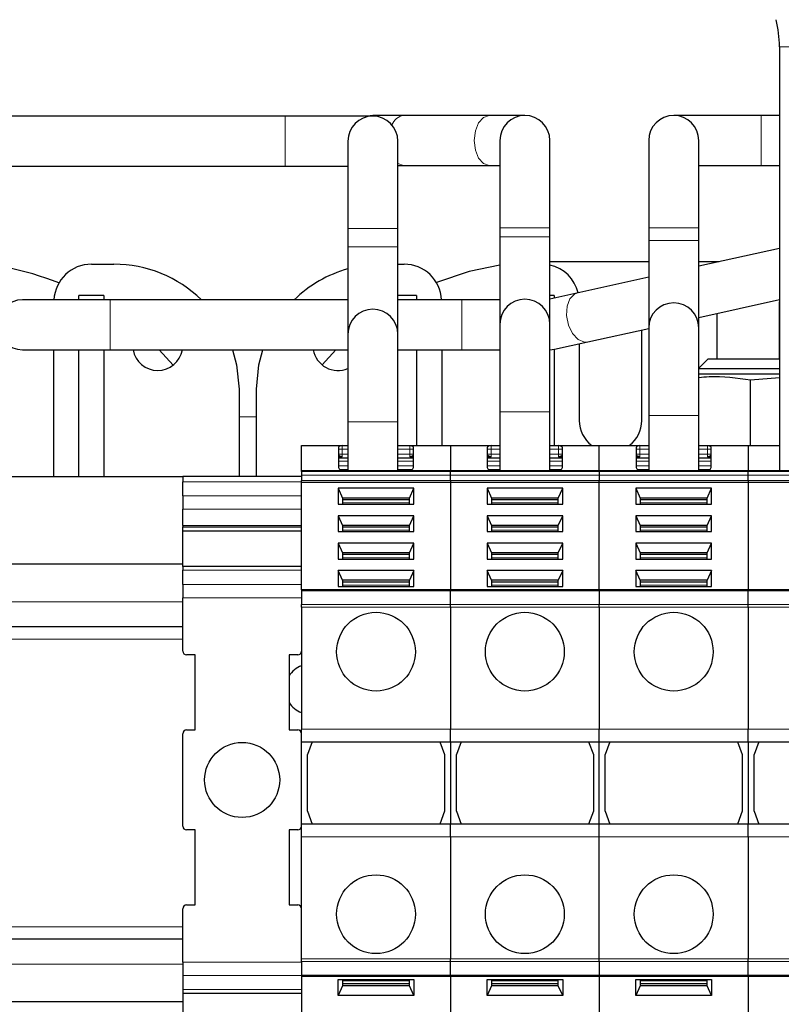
# Model space of a CAD drawing. Header units: millimetres. Extents: x 5 to 418, y -47 to 292.
# Tile 5 of 46: x 81 to 102, y 94 to 120. Entities that reach past the tile are written whole.
import ezdxf

# ---------------------------------------------------------------- set-up
doc = ezdxf.new("R2010")
doc.units = ezdxf.units.MM

msp = doc.modelspace()

# ---------------------------------------------------------------- linework, layer by layer
at = {"color": 7, "linetype": 'Continuous', "lineweight": 25}
for p, q in [((101.5205, 119.1605), (101.5205, 107.8605)), ((88.3538, 117.3105), (66.3538, 117.3105)), ((90.6871, 117.3105), (88.3538, 117.3105)), ((90.6871, 117.3271), (90.539, 117.3105)), ((91.5041, 117.3271), (90.6871, 117.3271)), ((93.7841, 117.3271), (91.5041, 117.3271)), ((94.7371, 117.3271), (93.7841, 117.3271)), ((101.0371, 117.3271), (98.7038, 117.3271)), ((101.5205, 117.3271), (101.0371, 117.3271)), ((90.0205, 116.6438), (90.0205, 114.3105)), ((91.3538, 114.3105), (91.3538, 116.6438)), ((94.0705, 116.6605), (94.0705, 114.3271)), ((95.4038, 114.3271), (95.4038, 116.6605)), ((98.0371, 116.6605), (98.0371, 114.3271)), ((99.3705, 114.3271), (99.3705, 116.6605)), ((66.3538, 115.9771), (88.3538, 115.9771)), ((88.3538, 115.9771), (90.0205, 115.9771)), ((91.3538, 115.9938), (91.5041, 115.9938)), ((91.5041, 115.9938), (93.7841, 115.9938)), ((93.7841, 115.9938), (94.0705, 115.9938)), ((99.3705, 115.9938), (101.0371, 115.9938)), ((101.0371, 115.9938), (101.5205, 115.9938)), ((90.0205, 114.3105), (90.0205, 113.8271)), ((91.3538, 113.8271), (91.3538, 114.3105)), ((94.0705, 114.3271), (94.0705, 114.0938)), ((95.4038, 114.0938), (95.4038, 114.3271)), ((98.0371, 114.3271), (98.0371, 113.9938)), ((99.3705, 113.9938), (99.3705, 114.3271)), ((94.0705, 114.0938), (94.0705, 111.7605)), ((95.4038, 111.7605), (95.4038, 114.0938)), ((98.0371, 113.9938), (98.0371, 111.6605)), ((99.3705, 111.6605), (99.3705, 113.9938)), ((90.0205, 113.8271), (90.0205, 111.4938)), ((91.3538, 111.4938), (91.3538, 113.8271)), ((101.5205, 113.7821), (99.3705, 113.3069)), ((98.0371, 113.4271), (95.4038, 113.4271)), ((99.9145, 113.4271), (99.3705, 113.4271)), ((83.1871, 113.3605), (83.7871, 113.3605)), ((91.3538, 113.3605), (91.5205, 113.3605)), ((98.0371, 113.0122), (96.1259, 112.5898)), ((83.6871, 112.4105), (81.3538, 112.4105)), ((83.5205, 112.5271), (82.8538, 112.5271)), ((82.8538, 112.4105), (82.8538, 112.5271)), ((83.5205, 112.5271), (83.5205, 112.4105)), ((90.0205, 112.4105), (83.6871, 112.4105)), ((91.8538, 112.5271), (91.3538, 112.5271)), ((93.0538, 112.4105), (91.3538, 112.4105)), ((91.8538, 112.5271), (91.8538, 112.4105)), ((94.0705, 112.4105), (93.0538, 112.4105)), ((96.1259, 112.5898), (95.4038, 112.4302)), ((95.5205, 112.5271), (95.4038, 112.5271)), ((95.5205, 112.5271), (95.5205, 112.456)), ((99.3705, 111.9414), (101.5205, 112.4166)), ((101.5205, 110.8271), (101.5205, 112.3605)), ((99.8538, 112.0482), (99.8538, 110.8271)), ((94.0705, 111.7605), (94.0705, 109.4271)), ((95.4038, 109.4271), (95.4038, 111.7605)), ((96.4136, 111.2879), (98.0371, 111.6467)), ((97.8538, 109.1938), (97.8538, 111.6062)), ((98.0371, 111.6605), (98.0371, 109.3271)), ((99.3705, 109.3271), (99.3705, 111.6605)), ((90.0205, 111.4938), (90.0205, 109.1605)), ((91.3538, 109.1605), (91.3538, 111.4938)), ((81.3538, 111.0771), (83.6871, 111.0771)), ((82.1871, 107.6938), (82.1871, 111.0771)), ((82.8538, 107.6938), (82.8538, 111.0771)), ((83.5205, 111.0771), (83.5205, 107.6938)), ((83.6871, 111.0771), (90.0205, 111.0771)), ((85.3621, 110.6668), (84.9896, 111.0771)), ((89.7019, 111.0771), (89.3371, 110.6734)), ((91.3538, 111.0771), (93.0538, 111.0771)), ((91.8538, 111.0771), (91.8538, 108.5271)), ((92.5205, 111.0771), (92.5205, 108.5271)), ((93.0538, 111.0771), (94.0705, 111.0771)), ((95.4038, 111.0773), (95.531, 111.0928)), ((95.5205, 111.0906), (95.5205, 108.5271)), ((95.531, 111.0928), (96.4136, 111.2879)), ((96.1871, 111.2379), (96.1871, 109.1938)), ((99.6095, 110.8271), (99.3705, 110.5881)), ((101.5205, 110.8271), (99.6095, 110.8271)), ((101.5205, 110.5715), (99.3705, 110.5715)), ((101.5205, 110.4271), (99.3705, 110.4271)), ((100.7498, 110.2748), (101.5205, 110.3397)), ((100.7498, 108.5271), (100.7498, 110.2748)), ((87.1205, 110.0271), (87.1205, 107.7072)), ((87.5871, 107.7072), (87.5871, 110.0271)), ((94.0705, 109.4271), (94.0705, 107.8605)), ((95.4038, 107.8605), (95.4038, 109.4271)), ((98.0371, 109.3271), (98.0371, 107.8605)), ((99.3705, 107.8605), (99.3705, 109.3271)), ((90.0205, 109.1605), (90.0205, 107.8605)), ((91.3538, 107.8605), (91.3538, 109.1605)), ((88.7871, 108.5271), (90.0205, 108.5271)), ((88.7871, 107.8605), (88.7871, 108.5271)), ((89.7705, 108.4786), (89.7705, 107.9402)), ((91.3538, 108.5271), (94.0705, 108.5271)), ((91.7705, 107.9402), (91.7705, 108.4786)), ((92.7538, 108.5271), (92.7538, 107.8605)), ((93.7371, 108.4786), (93.7371, 107.9402)), ((95.4038, 108.5271), (96.7205, 108.5271)), ((95.7371, 107.9402), (95.7371, 108.4786)), ((96.7205, 108.5271), (98.0371, 108.5271)), ((96.7205, 107.8605), (96.7205, 108.5271)), ((97.7038, 108.4786), (97.7038, 107.9402)), ((99.3705, 108.5271), (101.5205, 108.5271)), ((99.7038, 107.9402), (99.7038, 108.4786)), ((100.6871, 108.5271), (100.6871, 107.8605)), ((89.7705, 108.1938), (90.0205, 108.1938)), ((91.3538, 108.1938), (91.7705, 108.1938)), ((93.7371, 108.1938), (94.0705, 108.1938)), ((95.4038, 108.1938), (95.7371, 108.1938)), ((97.7038, 108.1938), (98.0371, 108.1938)), ((99.3705, 108.1938), (99.7038, 108.1938)), ((89.7705, 107.9402), (89.7872, 107.9051)), ((91.7538, 107.9051), (91.7705, 107.9402)), ((93.7371, 107.9402), (93.7539, 107.9051)), ((95.7204, 107.9051), (95.7371, 107.9402)), ((97.7038, 107.9402), (97.7205, 107.9051)), ((99.6871, 107.9051), (99.7038, 107.9402)), ((85.6205, 107.6938), (65.6871, 107.6938)), ((85.6205, 107.7072), (88.7871, 107.7072)), ((85.6205, 107.7072), (85.6205, 107.5608)), ((88.7871, 107.8605), (92.7538, 107.8605)), ((88.7871, 107.8312), (88.7871, 107.8605)), ((88.7871, 107.8312), (88.7871, 107.7377)), ((88.7871, 107.7377), (88.7871, 107.5962)), ((90.0205, 107.8771), (89.8152, 107.8771)), ((91.7258, 107.8771), (91.3538, 107.8771)), ((92.7538, 107.8312), (92.7538, 107.8605)), ((92.7538, 107.8605), (96.7205, 107.8605)), ((92.7538, 107.7377), (92.7538, 107.8312)), ((92.7538, 107.5962), (92.7538, 107.7377)), ((94.0705, 107.8771), (93.7819, 107.8771)), ((95.6924, 107.8771), (95.4038, 107.8771)), ((96.7205, 107.8605), (100.6871, 107.8605)), ((96.7205, 107.8312), (96.7205, 107.8605)), ((96.7205, 107.8312), (96.7205, 107.7377)), ((96.7205, 107.7377), (96.7205, 107.5962)), ((98.0371, 107.8771), (97.7485, 107.8771)), ((99.6591, 107.8771), (99.3705, 107.8771)), ((100.6871, 107.8312), (100.6871, 107.8605)), ((100.6871, 107.8605), (104.6538, 107.8605)), ((100.6871, 107.7377), (100.6871, 107.8312)), ((100.6871, 107.5962), (100.6871, 107.7377)), ((85.6205, 107.1835), (85.6205, 107.5608)), ((88.7871, 107.5491), (88.7871, 107.5962)), ((88.7871, 107.5491), (92.7538, 107.5491)), ((88.7871, 104.6792), (88.7871, 107.5491)), ((92.7538, 107.5962), (92.7538, 107.5491)), ((92.7538, 107.5491), (92.7538, 104.6792)), ((92.7538, 107.5491), (96.7205, 107.5491)), ((96.7205, 107.5491), (96.7205, 107.5962)), ((96.7205, 107.5491), (100.6871, 107.5491)), ((96.7205, 104.6792), (96.7205, 107.5491)), ((100.6871, 107.5962), (100.6871, 107.5491)), ((100.6871, 107.5491), (100.6871, 104.6792)), ((100.6871, 107.5491), (104.6538, 107.5491)), ((85.6205, 107.1835), (85.6205, 106.8268)), ((91.7787, 107.384), (89.7622, 107.384)), ((89.7622, 107.384), (89.7622, 106.9599)), ((89.7622, 107.384), (89.8788, 107.1248)), ((89.8788, 107.1248), (89.8788, 106.9599)), ((91.6621, 107.1248), (89.8788, 107.1248)), ((91.6621, 107.1248), (91.7787, 107.384)), ((91.6621, 106.9599), (91.6621, 107.1248)), ((91.7787, 106.9599), (91.7787, 107.384)), ((95.7454, 107.384), (93.7289, 107.384)), ((93.7289, 107.384), (93.7289, 106.9599)), ((93.7289, 107.384), (93.8455, 107.1248)), ((93.8455, 107.1248), (93.8455, 106.9599)), ((95.6288, 107.1248), (93.8455, 107.1248)), ((95.6288, 107.1248), (95.7454, 107.384)), ((95.6288, 106.9599), (95.6288, 107.1248)), ((95.7454, 106.9599), (95.7454, 107.384)), ((99.7121, 107.384), (97.6956, 107.384)), ((97.6956, 107.384), (97.6956, 106.9599)), ((97.6956, 107.384), (97.8121, 107.1248)), ((97.8121, 107.1248), (97.8121, 106.9599)), ((99.5955, 107.1248), (97.8121, 107.1248)), ((99.5955, 107.1248), (99.7121, 107.384)), ((99.5955, 106.9599), (99.5955, 107.1248)), ((99.7121, 106.9599), (99.7121, 107.384)), ((89.7622, 106.9599), (91.7787, 106.9599)), ((91.6621, 107.0777), (89.8788, 107.0777)), ((93.7289, 106.9599), (95.7454, 106.9599)), ((95.6288, 107.0777), (93.8455, 107.0777)), ((97.6956, 106.9599), (99.7121, 106.9599)), ((99.5955, 107.0777), (97.8121, 107.0777)), ((85.6205, 106.3963), (85.6205, 106.8268)), ((91.7787, 106.6534), (89.7622, 106.6534)), ((89.7622, 106.6534), (89.7622, 106.2292)), ((89.7622, 106.6534), (89.8788, 106.3942)), ((91.6621, 106.3942), (91.7787, 106.6534)), ((91.7787, 106.2292), (91.7787, 106.6534)), ((95.7454, 106.6534), (93.7289, 106.6534)), ((93.7289, 106.6534), (93.7289, 106.2292)), ((93.7289, 106.6534), (93.8455, 106.3942)), ((95.6288, 106.3942), (95.7454, 106.6534)), ((95.7454, 106.2292), (95.7454, 106.6534)), ((99.7121, 106.6534), (97.6956, 106.6534)), ((97.6956, 106.6534), (97.6956, 106.2292)), ((97.6956, 106.6534), (97.8121, 106.3942)), ((99.5955, 106.3942), (99.7121, 106.6534)), ((99.7121, 106.2292), (99.7121, 106.6534)), ((85.6205, 106.3963), (85.6205, 106.3602)), ((85.6205, 106.3602), (88.7871, 106.3602)), ((85.6205, 106.2524), (85.6205, 106.3602)), ((89.8788, 106.3942), (89.8788, 106.2292)), ((91.6621, 106.3942), (89.8788, 106.3942)), ((91.6621, 106.347), (89.8788, 106.347)), ((91.6621, 106.2292), (91.6621, 106.3942)), ((93.8455, 106.3942), (93.8455, 106.2292)), ((95.6288, 106.3942), (93.8455, 106.3942)), ((95.6288, 106.347), (93.8455, 106.347)), ((95.6288, 106.2292), (95.6288, 106.3942)), ((97.8121, 106.3942), (97.8121, 106.2292)), ((99.5955, 106.3942), (97.8121, 106.3942)), ((99.5955, 106.347), (97.8121, 106.347)), ((99.5955, 106.2292), (99.5955, 106.3942)), ((85.6205, 106.2524), (88.7871, 106.2524)), ((85.6205, 105.2953), (85.6205, 106.2524)), ((89.7622, 106.2292), (91.7787, 106.2292)), ((93.7289, 106.2292), (95.7454, 106.2292)), ((97.6956, 106.2292), (99.7121, 106.2292)), ((91.7787, 105.9227), (89.7622, 105.9227)), ((89.7622, 105.9227), (89.7622, 105.4985)), ((89.7622, 105.9227), (89.8788, 105.6635)), ((91.6621, 105.6635), (91.7787, 105.9227)), ((91.7787, 105.4985), (91.7787, 105.9227)), ((95.7454, 105.9227), (93.7289, 105.9227)), ((93.7289, 105.9227), (93.7289, 105.4985)), ((93.7289, 105.9227), (93.8455, 105.6635)), ((95.6288, 105.6635), (95.7454, 105.9227)), ((95.7454, 105.4985), (95.7454, 105.9227)), ((99.7121, 105.9227), (97.6956, 105.9227)), ((97.6956, 105.9227), (97.6956, 105.4985)), ((97.6956, 105.9227), (97.8121, 105.6635)), ((99.5955, 105.6635), (99.7121, 105.9227)), ((99.7121, 105.4985), (99.7121, 105.9227)), ((89.8788, 105.6635), (89.8788, 105.4985)), ((91.6621, 105.6635), (89.8788, 105.6635)), ((91.6621, 105.6163), (89.8788, 105.6163)), ((91.6621, 105.4985), (91.6621, 105.6635)), ((93.8455, 105.6635), (93.8455, 105.4985)), ((95.6288, 105.6635), (93.8455, 105.6635)), ((95.6288, 105.6163), (93.8455, 105.6163)), ((95.6288, 105.4985), (95.6288, 105.6635)), ((97.8121, 105.6635), (97.8121, 105.4985)), ((99.5955, 105.6635), (97.8121, 105.6635)), ((99.5955, 105.6163), (97.8121, 105.6163)), ((99.5955, 105.4985), (99.5955, 105.6635)), ((85.6205, 105.3605), (75.6871, 105.3605)), ((88.7871, 105.2953), (85.6205, 105.2953)), ((85.6205, 105.2953), (85.6205, 105.1977)), ((89.7622, 105.4985), (91.7787, 105.4985)), ((93.7289, 105.4985), (95.7454, 105.4985)), ((97.6956, 105.4985), (99.7121, 105.4985)), ((85.6205, 104.8203), (85.6205, 105.1977)), ((91.7787, 105.192), (89.7622, 105.192)), ((89.7622, 105.192), (89.7622, 104.7679)), ((89.8788, 104.9328), (89.7622, 105.192)), ((91.7787, 105.192), (91.6621, 104.9328)), ((91.7787, 104.7679), (91.7787, 105.192)), ((95.7454, 105.192), (93.7289, 105.192)), ((93.7289, 105.192), (93.7289, 104.7679)), ((93.8455, 104.9328), (93.7289, 105.192)), ((95.7454, 105.192), (95.6288, 104.9328)), ((95.7454, 104.7679), (95.7454, 105.192)), ((99.7121, 105.192), (97.6956, 105.192)), ((97.6956, 105.192), (97.6956, 104.7679)), ((97.8121, 104.9328), (97.6956, 105.192)), ((99.7121, 105.192), (99.5955, 104.9328)), ((99.7121, 104.7679), (99.7121, 105.192)), ((85.6205, 104.8203), (85.6205, 104.4668)), ((89.7622, 104.7679), (91.7787, 104.7679)), ((89.8788, 104.9328), (89.8788, 104.7679)), ((91.6621, 104.9328), (89.8788, 104.9328)), ((91.6621, 104.8857), (89.8788, 104.8857)), ((91.6621, 104.7679), (91.6621, 104.9328)), ((93.7289, 104.7679), (95.7454, 104.7679)), ((93.8455, 104.9328), (93.8455, 104.7679)), ((95.6288, 104.9328), (93.8455, 104.9328)), ((95.6288, 104.8857), (93.8455, 104.8857)), ((95.6288, 104.7679), (95.6288, 104.9328)), ((97.6956, 104.7679), (99.7121, 104.7679)), ((97.8121, 104.9328), (97.8121, 104.7679)), ((99.5955, 104.9328), (97.8121, 104.9328)), ((99.5955, 104.8857), (97.8121, 104.8857)), ((99.5955, 104.7679), (99.5955, 104.9328)), ((92.7538, 104.6792), (88.7871, 104.6792)), ((88.7871, 104.6792), (88.7871, 104.65)), ((88.7871, 104.65), (88.7871, 104.2898)), ((96.7205, 104.6792), (92.7538, 104.6792)), ((92.7538, 104.65), (92.7538, 104.6792)), ((92.7538, 104.2898), (92.7538, 104.65)), ((100.6871, 104.6792), (96.7205, 104.6792)), ((96.7205, 104.6792), (96.7205, 104.65)), ((96.7205, 104.65), (96.7205, 104.2898)), ((104.6538, 104.6792), (100.6871, 104.6792)), ((100.6871, 104.65), (100.6871, 104.6792)), ((100.6871, 104.2898), (100.6871, 104.65)), ((85.6205, 103.0406), (85.6205, 104.4668)), ((88.7871, 104.219), (88.7871, 104.2898)), ((92.7538, 104.219), (92.7538, 104.2898)), ((96.7205, 104.219), (96.7205, 104.2898)), ((100.6871, 104.219), (100.6871, 104.2898)), ((88.7871, 104.219), (88.7871, 100.9605)), ((92.7538, 104.219), (92.7538, 100.9605)), ((96.7205, 104.219), (96.7205, 100.9605)), ((100.6871, 104.219), (100.6871, 100.9605)), ((85.6205, 103.6938), (75.6871, 103.6938)), ((85.9538, 102.9406), (85.7205, 102.9406)), ((85.9538, 100.9406), (85.9538, 102.9406)), ((88.6871, 102.9406), (88.4538, 102.9406)), ((88.4538, 102.9406), (88.4538, 100.9406)), ((85.6205, 98.3739), (85.6205, 100.8406)), ((85.7205, 100.9406), (85.9538, 100.9406)), ((88.4538, 100.9406), (88.6871, 100.9406)), ((88.7871, 100.6271), (88.7871, 100.9605)), ((92.7538, 100.6271), (92.7538, 100.9605)), ((96.7205, 100.6271), (96.7205, 100.9605)), ((100.6871, 100.6271), (100.6871, 100.9605)), ((88.7871, 100.6271), (92.7538, 100.6271)), ((88.7871, 98.4271), (88.7871, 100.6271)), ((89.0705, 100.6271), (88.9455, 100.2837)), ((92.4705, 100.6271), (92.5955, 100.2837)), ((92.7538, 100.6271), (92.7538, 98.4271)), ((92.7538, 100.6271), (96.7205, 100.6271)), ((93.0371, 100.6271), (92.9121, 100.2837)), ((96.4371, 100.6271), (96.5621, 100.2837)), ((96.7205, 100.6271), (100.6871, 100.6271)), ((96.7205, 98.4271), (96.7205, 100.6271)), ((97.0038, 100.6271), (96.8788, 100.2837)), ((100.4038, 100.6271), (100.5288, 100.2837)), ((100.6871, 100.6271), (100.6871, 98.4271)), ((100.6871, 100.6271), (104.6538, 100.6271)), ((100.9705, 100.6271), (100.8455, 100.2837)), ((88.9455, 98.7706), (88.9455, 100.2837)), ((92.5955, 100.2837), (92.5955, 98.7706)), ((92.9121, 98.7706), (92.9121, 100.2837)), ((96.5621, 100.2837), (96.5621, 98.7706)), ((96.8788, 98.7706), (96.8788, 100.2837)), ((100.5288, 100.2837), (100.5288, 98.7706)), ((100.8455, 98.7706), (100.8455, 100.2837)), ((88.9455, 98.7706), (89.0705, 98.4271)), ((92.5955, 98.7706), (92.4705, 98.4271)), ((92.9121, 98.7706), (93.0371, 98.4271)), ((96.5621, 98.7706), (96.4371, 98.4271)), ((96.8788, 98.7706), (97.0038, 98.4271)), ((100.5288, 98.7706), (100.4038, 98.4271)), ((100.8455, 98.7706), (100.9705, 98.4271)), ((85.9538, 98.2739), (85.7205, 98.2739)), ((85.9538, 96.2739), (85.9538, 98.2739)), ((88.6871, 98.2739), (88.4538, 98.2739)), ((88.4538, 98.2739), (88.4538, 96.2739)), ((92.7538, 98.4271), (88.7871, 98.4271)), ((88.7871, 98.0938), (88.7871, 98.4271)), ((92.7538, 98.0938), (92.7538, 98.4271)), ((96.7205, 98.4271), (92.7538, 98.4271)), ((100.6871, 98.4271), (96.7205, 98.4271)), ((96.7205, 98.0938), (96.7205, 98.4271)), ((100.6871, 98.0938), (100.6871, 98.4271)), ((104.6538, 98.4271), (100.6871, 98.4271)), ((88.7871, 94.8352), (88.7871, 98.0938)), ((92.7538, 98.0938), (92.7538, 94.8352)), ((96.7205, 94.8352), (96.7205, 98.0938)), ((100.6871, 98.0938), (100.6871, 94.8352)), ((85.6205, 94.7477), (85.6205, 96.1739)), ((85.7205, 96.2739), (85.9538, 96.2739)), ((88.4538, 96.2739), (88.6871, 96.2739)), ((85.6205, 95.3605), (75.6871, 95.3605)), ((88.7871, 94.7645), (88.7871, 94.8352)), ((92.7538, 94.7645), (92.7538, 94.8352)), ((96.7205, 94.7645), (96.7205, 94.8352)), ((100.6871, 94.7645), (100.6871, 94.8352)), ((85.6205, 94.7477), (85.6205, 94.3941)), ((88.7871, 94.7645), (88.7871, 94.4043)), ((92.7538, 94.4043), (92.7538, 94.7645)), ((96.7205, 94.7645), (96.7205, 94.4043)), ((100.6871, 94.4043), (100.6871, 94.7645)), ((85.6205, 94.3941), (85.6205, 94.0168)), ((88.7871, 94.4043), (88.7871, 94.375)), ((88.7871, 94.375), (92.7538, 94.375)), ((88.7871, 94.375), (88.7871, 91.5052)), ((89.7622, 94.2864), (91.7787, 94.2864)), ((89.7622, 93.8623), (89.7622, 94.2864)), ((89.8788, 94.2864), (89.8788, 94.1215)), ((91.6621, 94.1215), (91.6621, 94.2864)), ((91.7787, 94.2864), (91.7787, 93.8623)), ((92.7538, 94.375), (92.7538, 94.4043)), ((92.7538, 94.375), (96.7205, 94.375)), ((92.7538, 94.375), (92.7538, 91.5052)), ((93.7289, 94.2864), (95.7454, 94.2864)), ((93.7289, 93.8623), (93.7289, 94.2864)), ((93.8455, 94.2864), (93.8455, 94.1215)), ((95.6288, 94.1215), (95.6288, 94.2864)), ((95.7454, 94.2864), (95.7454, 93.8623)), ((96.7205, 94.4043), (96.7205, 94.375)), ((96.7205, 94.375), (100.6871, 94.375)), ((96.7205, 94.375), (96.7205, 91.5052)), ((97.6956, 94.2864), (99.7121, 94.2864)), ((97.6956, 93.8623), (97.6956, 94.2864)), ((97.8121, 94.2864), (97.8121, 94.1215)), ((99.5955, 94.1215), (99.5955, 94.2864)), ((99.7121, 94.2864), (99.7121, 93.8623)), ((100.6871, 94.375), (100.6871, 94.4043)), ((100.6871, 94.375), (104.6538, 94.375)), ((100.6871, 94.375), (100.6871, 91.5052)), ((85.6205, 94.0168), (85.6205, 93.9192)), ((89.8788, 94.1215), (89.7622, 93.8623)), ((91.6621, 94.1686), (89.8788, 94.1686)), ((91.6621, 94.1215), (89.8788, 94.1215)), ((91.7787, 93.8623), (91.6621, 94.1215)), ((93.8455, 94.1215), (93.7289, 93.8623)), ((95.6288, 94.1686), (93.8455, 94.1686)), ((95.6288, 94.1215), (93.8455, 94.1215)), ((95.7454, 93.8623), (95.6288, 94.1215)), ((97.8121, 94.1215), (97.6956, 93.8623)), ((99.5955, 94.1686), (97.8121, 94.1686)), ((99.5955, 94.1215), (97.8121, 94.1215)), ((99.7121, 93.8623), (99.5955, 94.1215)), ((85.6205, 93.9192), (88.7871, 93.9192)), ((85.6205, 93.9192), (85.6205, 92.962)), ((91.7787, 93.8623), (89.7622, 93.8623)), ((95.7454, 93.8623), (93.7289, 93.8623)), ((99.7121, 93.8623), (97.6956, 93.8623)), ((85.6205, 93.6938), (75.6871, 93.6938))]:
    msp.add_line(p, q, dxfattribs=at)
at = {"color": 7, "linetype": 'Continuous', "lineweight": 18}
for p, q in [((101.5205, 119.1605), (102.1538, 119.1605)), ((88.3538, 117.3105), (88.3538, 116.6438)), ((101.0371, 115.9938), (101.0371, 117.3271)), ((88.3538, 116.6438), (88.3538, 115.9771)), ((91.3538, 116.0441), (91.5041, 115.9938)), ((91.3538, 114.3105), (90.0205, 114.3105)), ((95.4038, 114.3271), (94.0705, 114.3271)), ((99.3705, 114.3271), (98.0371, 114.3271)), ((95.4038, 114.0938), (94.0705, 114.0938)), ((99.3705, 113.9938), (98.0371, 113.9938)), ((91.3538, 113.8271), (90.0205, 113.8271)), ((83.6871, 112.4105), (83.6871, 111.0771)), ((93.0538, 112.4105), (93.0538, 111.0771)), ((96.3242, 111.2842), (96.4136, 111.2879)), ((87.5871, 109.2938), (87.1205, 109.2938)), ((95.4038, 109.4271), (94.0705, 109.4271)), ((99.3705, 109.3271), (98.0371, 109.3271)), ((91.3538, 109.1605), (90.0205, 109.1605)), ((90.0205, 108.5234), (89.8705, 108.5234)), ((89.8705, 108.5234), (89.8705, 108.4268)), ((91.6705, 108.5234), (91.3538, 108.5234)), ((91.6705, 108.4268), (91.6705, 108.5234)), ((94.0705, 108.5234), (93.8371, 108.5234)), ((93.8371, 108.5234), (93.8371, 108.4268)), ((95.6371, 108.5234), (95.4038, 108.5234)), ((95.6371, 108.4268), (95.6371, 108.5234)), ((98.0371, 108.5234), (97.8038, 108.5234)), ((97.8038, 108.5234), (97.8038, 108.4268)), ((99.6038, 108.5234), (99.3705, 108.5234)), ((99.6038, 108.4268), (99.6038, 108.5234)), ((89.8705, 108.4268), (89.7705, 108.4268)), ((89.8705, 108.2938), (89.7705, 108.2938)), ((89.8705, 108.2211), (89.7705, 108.2211)), ((89.8705, 108.4268), (89.8705, 108.2938)), ((89.8705, 108.4268), (90.0205, 108.4268)), ((89.8705, 108.2938), (89.8705, 108.2211)), ((90.0205, 108.2938), (89.8705, 108.2938)), ((91.3538, 108.4268), (91.6705, 108.4268)), ((91.6705, 108.2938), (91.3538, 108.2938)), ((91.7705, 108.4268), (91.6705, 108.4268)), ((91.6705, 108.2938), (91.6705, 108.4268)), ((91.6705, 108.2938), (91.7705, 108.2938)), ((91.6705, 108.2211), (91.6705, 108.2938)), ((91.7705, 108.2211), (91.6705, 108.2211)), ((93.8371, 108.4268), (93.7371, 108.4268)), ((93.8371, 108.2938), (93.7371, 108.2938)), ((93.8371, 108.2211), (93.7371, 108.2211)), ((93.8371, 108.4268), (93.8371, 108.2938)), ((93.8371, 108.4268), (94.0705, 108.4268)), ((93.8371, 108.2938), (93.8371, 108.2211)), ((94.0705, 108.2938), (93.8371, 108.2938)), ((95.4038, 108.4268), (95.6371, 108.4268)), ((95.6371, 108.2938), (95.4038, 108.2938)), ((95.7371, 108.4268), (95.6371, 108.4268)), ((95.6371, 108.2938), (95.6371, 108.4268)), ((95.6371, 108.2938), (95.7371, 108.2938)), ((95.6371, 108.2211), (95.6371, 108.2938)), ((95.7371, 108.2211), (95.6371, 108.2211)), ((97.8038, 108.4268), (97.7038, 108.4268)), ((97.8038, 108.2938), (97.7038, 108.2938)), ((97.8038, 108.2211), (97.7038, 108.2211)), ((97.8038, 108.4268), (97.8038, 108.2938)), ((97.8038, 108.4268), (98.0371, 108.4268)), ((97.8038, 108.2938), (97.8038, 108.2211)), ((98.0371, 108.2938), (97.8038, 108.2938)), ((99.3705, 108.4268), (99.6038, 108.4268)), ((99.6038, 108.2938), (99.3705, 108.2938)), ((99.7038, 108.4268), (99.6038, 108.4268)), ((99.6038, 108.2938), (99.6038, 108.4268)), ((99.6038, 108.2938), (99.7038, 108.2938)), ((99.6038, 108.2211), (99.6038, 108.2938)), ((99.7038, 108.2211), (99.6038, 108.2211)), ((90.0205, 108.1112), (89.7705, 108.1112)), ((89.7705, 107.9867), (90.0205, 107.9867)), ((91.7705, 108.1112), (91.3538, 108.1112)), ((91.3538, 107.9867), (91.7705, 107.9867)), ((94.0705, 108.1112), (93.7371, 108.1112)), ((93.7371, 107.9867), (94.0705, 107.9867)), ((95.7371, 108.1112), (95.4038, 108.1112)), ((95.4038, 107.9867), (95.7371, 107.9867)), ((98.0371, 108.1112), (97.7038, 108.1112)), ((97.7038, 107.9867), (98.0371, 107.9867)), ((99.7038, 108.1112), (99.3705, 108.1112)), ((99.3705, 107.9867), (99.7038, 107.9867)), ((88.7871, 107.8312), (92.7538, 107.8312)), ((92.7538, 107.7377), (88.7871, 107.7377)), ((92.7538, 107.8312), (96.7205, 107.8312)), ((96.7205, 107.7377), (92.7538, 107.7377)), ((96.7205, 107.8312), (100.6871, 107.8312)), ((100.6871, 107.7377), (96.7205, 107.7377)), ((100.6871, 107.8312), (104.6538, 107.8312)), ((104.6538, 107.7377), (100.6871, 107.7377)), ((85.6205, 107.5608), (88.7871, 107.5608)), ((88.7871, 107.5962), (92.7538, 107.5962)), ((92.7538, 107.5962), (96.7205, 107.5962)), ((96.7205, 107.5962), (100.6871, 107.5962)), ((100.6871, 107.5962), (104.6538, 107.5962)), ((85.6205, 107.1835), (88.7871, 107.1835)), ((91.6621, 106.9952), (89.8788, 106.9952)), ((95.6288, 106.9952), (93.8455, 106.9952)), ((99.5955, 106.9952), (97.8121, 106.9952)), ((85.6205, 106.8268), (88.7871, 106.8268)), ((85.6205, 106.3963), (88.7871, 106.3963)), ((91.6621, 106.2645), (89.8788, 106.2645)), ((95.6288, 106.2645), (93.8455, 106.2645)), ((99.5955, 106.2645), (97.8121, 106.2645)), ((91.6621, 105.5338), (89.8788, 105.5338)), ((95.6288, 105.5338), (93.8455, 105.5338)), ((99.5955, 105.5338), (97.8121, 105.5338)), ((85.6205, 105.1977), (88.7871, 105.1977)), ((85.6205, 104.8203), (88.7871, 104.8203)), ((91.6621, 104.8032), (89.8788, 104.8032)), ((95.6288, 104.8032), (93.8455, 104.8032)), ((99.5955, 104.8032), (97.8121, 104.8032)), ((92.7538, 104.65), (88.7871, 104.65)), ((96.7205, 104.65), (92.7538, 104.65)), ((100.6871, 104.65), (96.7205, 104.65)), ((104.6538, 104.65), (100.6871, 104.65)), ((85.6205, 104.3605), (75.6871, 104.3605)), ((85.6205, 104.4668), (88.7871, 104.4668)), ((92.7538, 104.2898), (88.7871, 104.2898)), ((96.7205, 104.2898), (92.7538, 104.2898)), ((100.6871, 104.2898), (96.7205, 104.2898)), ((104.6538, 104.2898), (100.6871, 104.2898)), ((92.7538, 104.219), (88.7871, 104.219)), ((96.7205, 104.219), (92.7538, 104.219)), ((100.6871, 104.219), (96.7205, 104.219)), ((104.6538, 104.219), (100.6871, 104.219)), ((85.6205, 103.3605), (75.6871, 103.3605)), ((88.7871, 100.9605), (92.7538, 100.9605)), ((92.7538, 100.9605), (96.7205, 100.9605)), ((96.7205, 100.9605), (100.6871, 100.9605)), ((100.6871, 100.9605), (104.6538, 100.9605)), ((88.7871, 98.0938), (92.7538, 98.0938)), ((92.7538, 98.0938), (96.7205, 98.0938)), ((96.7205, 98.0938), (100.6871, 98.0938)), ((100.6871, 98.0938), (104.6538, 98.0938)), ((85.6205, 95.6938), (75.6871, 95.6938)), ((92.7538, 94.8352), (88.7871, 94.8352)), ((96.7205, 94.8352), (92.7538, 94.8352)), ((100.6871, 94.8352), (96.7205, 94.8352)), ((104.6538, 94.8352), (100.6871, 94.8352)), ((85.6205, 94.6938), (75.6871, 94.6938)), ((85.6205, 94.7477), (88.7871, 94.7477)), ((88.7871, 94.7645), (92.7538, 94.7645)), ((92.7538, 94.7645), (96.7205, 94.7645)), ((96.7205, 94.7645), (100.6871, 94.7645)), ((100.6871, 94.7645), (104.6538, 94.7645)), ((85.6205, 94.3941), (88.7871, 94.3941)), ((92.7538, 94.4043), (88.7871, 94.4043)), ((96.7205, 94.4043), (92.7538, 94.4043)), ((100.6871, 94.4043), (96.7205, 94.4043)), ((104.6538, 94.4043), (100.6871, 94.4043)), ((85.6205, 94.0168), (88.7871, 94.0168)), ((91.6621, 94.2511), (89.8788, 94.2511)), ((95.6288, 94.2511), (93.8455, 94.2511)), ((99.5955, 94.2511), (97.8121, 94.2511))]:
    msp.add_line(p, q, dxfattribs=at)
at = {"color": 7, "linetype": 'Continuous', "lineweight": 18, "flags": 128}
for points in [[(93.7841, 117.3271), (93.6332, 117.2764), (93.5052, 117.1319), (93.4197, 116.9156), (93.3897, 116.6605)], [(93.3897, 116.6605), (93.4197, 116.4053), (93.5052, 116.1891), (93.6332, 116.0446), (93.7841, 115.9938)], [(96.1259, 112.5898), (96.0586, 112.5645), (95.934, 112.4402), (95.8605, 112.2397), (95.8493, 111.9933), (95.9021, 111.7386), (96.0109, 111.5144), (96.1591, 111.3549), (96.3242, 111.2842)]]:
    msp.add_lwpolyline(points, dxfattribs=at)
at = {"color": 7, "linetype": 'Continuous', "lineweight": 25, "flags": 128}
for points in [[(94.0705, 113.3361), (93.2523, 113.1636), (92.3792, 112.873)], [(86.9508, 111.0771), (87.0564, 110.6774), (87.1205, 110.0271)], [(87.5871, 110.0271), (87.6512, 110.6774), (87.7568, 111.0771)]]:
    msp.add_lwpolyline(points, dxfattribs=at)
at = {"color": 7, "linetype": 'Continuous', "lineweight": 25}
for centre, radius in [((90.7705, 103.0271), 1.05), ((94.7371, 103.0271), 1.05), ((98.7038, 103.0271), 1.05), ((87.2038, 99.6072), 1), ((90.7705, 96.0271), 1.05), ((94.7371, 96.0271), 1.05), ((98.7038, 96.0271), 1.05)]:
    msp.add_circle(centre, radius, dxfattribs=at)
for centre, radius, start, end in [((98.5038, 119.1605), 3.0167, 0, 13.80651), ((90.6871, 116.6438), 0.6667, 0, 180), ((94.7371, 116.6605), 0.6667, 0, 180), ((98.7038, 116.6605), 0.6667, 0, 180), ((79.4538, 105.6771), 7.7333, 68.24123, 90), ((83.1871, 112.3605), 1, 90, 177.13402), ((83.7871, 110.0271), 3.3333, 45.6432, 90), ((90.9205, 110.0271), 3.3333, 105.66427, 134.3568), ((91.5205, 112.3605), 1, 2.86598, 90), ((95.1871, 112.3605), 1, 13.68693, 77.48667), ((81.3538, 111.7438), 0.6667, 90, 270), ((94.7371, 111.7605), 0.6667, 0, 180), ((90.6871, 111.4938), 0.6667, 0, 180), ((98.7038, 111.6605), 0.6667, 0, 180), ((84.9538, 111.1938), 0.6667, 190.07866, 349.92134), ((89.7538, 111.1938), 0.6667, 190.07866, 293.57818), ((97.0205, 109.1938), 0.8333, 180, 233.1301), ((97.0205, 109.1938), 0.8333, 306.8699, 0), ((89.8705, 107.9605), 0.1, 213.60182, 270), ((91.6705, 107.9605), 0.1, 270, 326.39818), ((93.8371, 107.9605), 0.1, 213.60182, 270), ((95.6371, 107.9605), 0.1, 270, 326.39818), ((97.8038, 107.9605), 0.1, 213.60182, 270), ((99.6038, 107.9605), 0.1, 270, 326.39818), ((85.7205, 103.0406), 0.1, 180, 270), ((88.6871, 103.0406), 0.1, 270, 0), ((89.0205, 102.0271), 0.6667, 110.48732, 148.21167), ((89.0205, 102.0271), 0.6667, 211.78833, 249.51268), ((85.7205, 100.8406), 0.1, 90, 180), ((88.6871, 100.8406), 0.1, 0, 90), ((85.7205, 98.3739), 0.1, 180, 270), ((88.6871, 98.3739), 0.1, 270, 0), ((85.7205, 96.1739), 0.1, 90, 180), ((88.6871, 96.1739), 0.1, 0, 90)]:
    msp.add_arc(centre, radius, start, end, dxfattribs=at)
at = {"color": 7, "linetype": 'Continuous', "lineweight": 18}
msp.add_arc((91.5682, 116.9334), 0.399, 99.25313, 159.15841, dxfattribs=at)
at = {"color": 7, "linetype": 'Continuous', "lineweight": 25}
for points, knots in [([(99.3705, 110.3417), (99.464, 110.3509), (99.9238, 110.3961), (100.3836, 110.3286), (100.7498, 110.2748)], [0, 0, 0, 0, 0.2034796, 1, 1, 1, 1]), ([(89.8705, 108.5234), (89.8472, 108.5174), (89.8114, 108.5083), (89.7786, 108.4924), (89.7732, 108.4832), (89.7705, 108.4786)], [0, 0, 0, 0, 0.4783749, 0.734391, 1, 1, 1, 1]), ([(91.7705, 108.4786), (91.7686, 108.4829), (91.7647, 108.4922), (91.7378, 108.504), (91.7162, 108.5114), (91.7017, 108.5153), (91.69, 108.5184), (91.6787, 108.5213), (91.6705, 108.5234)], [0, 0, 0, 0, 0.2451045, 0.5219698, 0.7581004, 0.7667891, 0.8297933, 1, 1, 1, 1]), ([(93.8371, 108.5234), (93.8138, 108.5174), (93.778, 108.5083), (93.7453, 108.4924), (93.7399, 108.4832), (93.7371, 108.4786)], [0, 0, 0, 0, 0.4783749, 0.734391, 1, 1, 1, 1]), ([(95.7371, 108.4786), (95.7353, 108.4829), (95.7313, 108.4922), (95.7045, 108.504), (95.6829, 108.5114), (95.6683, 108.5153), (95.6566, 108.5184), (95.6454, 108.5213), (95.6371, 108.5234)], [0, 0, 0, 0, 0.2451045, 0.5219698, 0.7581004, 0.7667891, 0.8297933, 1, 1, 1, 1]), ([(97.8038, 108.5234), (97.7805, 108.5174), (97.7447, 108.5083), (97.712, 108.4924), (97.7066, 108.4832), (97.7038, 108.4786)], [0, 0, 0, 0, 0.4783749, 0.734391, 1, 1, 1, 1]), ([(99.7038, 108.4786), (99.702, 108.4829), (99.698, 108.4922), (99.6711, 108.504), (99.6495, 108.5114), (99.635, 108.5153), (99.6233, 108.5184), (99.612, 108.5213), (99.6038, 108.5234)], [0, 0, 0, 0, 0.2451045, 0.5219698, 0.7581004, 0.7667891, 0.8297933, 1, 1, 1, 1]), ([(89.8705, 108.2211), (89.8489, 108.2303), (89.8188, 108.243), (89.7866, 108.25), (89.7789, 108.2467), (89.775, 108.245)], [0, 0, 0, 0, 0.5523081, 0.7720021, 1, 1, 1, 1]), ([(91.766, 108.245), (91.762, 108.2467), (91.7542, 108.25), (91.7219, 108.2429), (91.6918, 108.2302), (91.6705, 108.2211)], [0, 0, 0, 0, 0.22932173, 0.45383656, 1, 1, 1, 1]), ([(93.8371, 108.2211), (93.8156, 108.2303), (93.7854, 108.243), (93.7533, 108.25), (93.7456, 108.2467), (93.7416, 108.245)], [0, 0, 0, 0, 0.5523081, 0.7720021, 1, 1, 1, 1]), ([(95.7327, 108.245), (95.7287, 108.2467), (95.7208, 108.25), (95.6886, 108.2429), (95.6585, 108.2302), (95.6371, 108.2211)], [0, 0, 0, 0, 0.22932173, 0.45383656, 1, 1, 1, 1]), ([(97.8038, 108.2211), (97.7823, 108.2303), (97.7521, 108.243), (97.72, 108.25), (97.7122, 108.2467), (97.7083, 108.245)], [0, 0, 0, 0, 0.5523081, 0.7720021, 1, 1, 1, 1]), ([(99.6993, 108.245), (99.6954, 108.2467), (99.6875, 108.25), (99.6552, 108.2429), (99.6251, 108.2302), (99.6038, 108.2211)], [0, 0, 0, 0, 0.22932173, 0.45383656, 1, 1, 1, 1])]:
    msp.add_open_spline(points, degree=3, knots=knots, dxfattribs=at)

doc.saveas('drawing.dxf')
